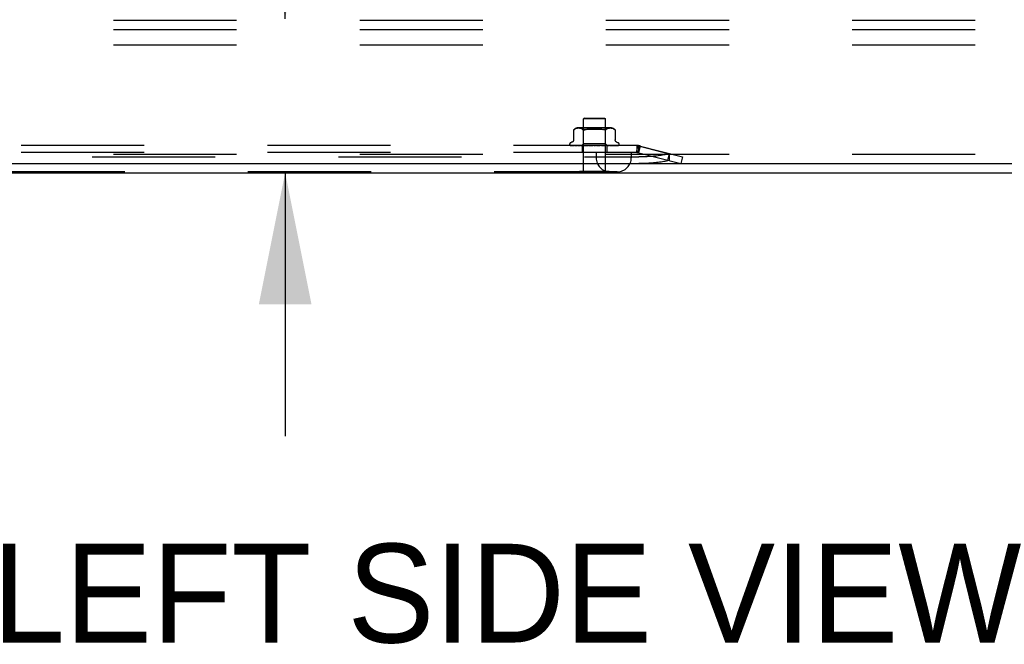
# Model space of a CAD drawing. Header units: inches. Extents: x 0 to 254, y 0 to 165.
# Tile 3 of 78: x 16.68 to 27.87, y 38.4 to 45.49. Entities that reach past the tile are written whole.
import ezdxf

# ---------------------------------------------------------------- set-up
doc = ezdxf.new("R2010")
doc.units = ezdxf.units.IN
doc.header["$LTSCALE"] = 13.988161
doc.header["$MEASUREMENT"] = 0
doc.linetypes.add('HIDDEN', pattern=[0.2, 0.1, -0.1])
doc.layers.get('0').update_dxf_attribs({"linetype": 'CONTINUOUS'})
doc.layers.add('DEFAULT_2', color=8, linetype='HIDDEN')
doc.layers.add('DIMENSIONS', color=7, linetype='CONTINUOUS')
doc.styles.get("Standard").update_dxf_attribs({"font": 'arial.ttf'})
doc.dimstyles.new('DIMSTYLE_1', dxfattribs={"dimtxt": 1.122045, "dimasz": 1.49606, "dimexe": 0.09, "dimexo": 0.07, "dimgap": 0.0375, "dimtad": 0, "dimtih": 1, "dimtoh": 1, "dimzin": 4, "dimdsep": 46, "dimtxsty": 'Standard', "dimblk": '_FILLED', "dimblk1": '_FILLED', "dimblk2": '_FILLED', "dimcen": 0.09, "dimazin": 1, "dimtfac": 1, "dimtdec": 3, "dimtofl": 0, "dimtmove": 0, "dimatfit": 3, "dimldrblk": '_FILLED', "dimfxl": 0, "dimtolj": 1, "dimtzin": 4, "dimarcsym": 0})

# ---------------------------------------------------------------- blocks, each defined once
blk = doc.blocks.new('_FILLED')
at = {"color": 0, "linetype": 'ByBlock'}
blk.add_solid([(0, 0), (-1, 0.2), (-1, -0.2)], dxfattribs=at)
blk = doc.blocks.new('*D18')
at = {"layer": 'DIMENSIONS', "color": 2, "linetype": 'Continuous'}
for p, q in [((19.701, 45.504), (19.701, 49.053)), ((19.701, 49.053), (21.01, 49.053)), ((19.701, 43.754), (19.701, 40.761))]:
    blk.add_line(p, q, dxfattribs=at)
at = {"layer": 'DIMENSIONS', "color": 2, "linetype": 'Continuous', "xscale": 1.49606, "yscale": 1.49606, "zscale": 1.49606}
for p, rotation in [((19.701, 45.504), 270), ((19.701, 43.754), 90)]:
    blk.add_blockref('_FILLED', p, dxfattribs=dict(at, rotation=rotation))
at = {"layer": 'DIMENSIONS', "color": 2, "linetype": 'Continuous', "insert": (21.571, 49.614), "char_height": 1.122, "width": 3.04913, "attachment_point": 1, "line_spacing_factor": 0.9}
blk.add_mtext('1.75', dxfattribs=at)

msp = doc.modelspace()

# ---------------------------------------------------------------- linework, layer by layer
at = {"color": 3, "linetype": 'Continuous'}
for p, q in [((11.282, 43.858), (33.215, 43.858)), ((11.267, 43.754), (33.163, 43.754))]:
    msp.add_line(p, q, dxfattribs=at)
at = {"color": 7, "linetype": 'Continuous'}
for p, q in [((23.046, 43.75), (23.046, 43.754)), ((23.383, 43.75), (23.046, 43.75)), ((23.383, 43.75), (23.383, 43.754))]:
    msp.add_line(p, q, dxfattribs=at)
at = {"layer": 'DEFAULT_2', "color": 8, "linetype": 'HIDDEN'}
for p, q in [((30.34, 45.483), (11.34, 45.483)), ((30.34, 45.379), (11.34, 45.379)), ((30.34, 45.202), (11.34, 45.202)), ((23.101, 44.375), (23.091, 44.365)), ((23.339, 44.365), (23.091, 44.365)), ((23.091, 43.768), (23.091, 44.365)), ((23.101, 44.375), (23.329, 44.375)), ((23.329, 44.375), (23.339, 44.365)), ((23.339, 43.768), (23.339, 44.365)), ((22.979, 44.24), (22.979, 44.241)), ((22.98, 44.241), (22.979, 44.241)), ((22.979, 44.24), (22.979, 44.128)), ((22.981, 44.242), (22.983, 44.244)), ((22.983, 44.244), (22.988, 44.247)), ((22.998, 44.253), (22.993, 44.25)), ((23.004, 44.255), (22.998, 44.253)), ((23.009, 44.256), (23.004, 44.255)), ((23.014, 44.257), (23.009, 44.256)), ((23.02, 44.258), (23.014, 44.257)), ((23.025, 44.259), (23.02, 44.258)), ((23.03, 44.259), (23.025, 44.259)), ((23.035, 44.259), (23.03, 44.259)), ((23.395, 44.265), (23.035, 44.265)), ((23.039, 44.259), (23.035, 44.259)), ((23.044, 44.259), (23.039, 44.259)), ((23.049, 44.258), (23.044, 44.259)), ((23.054, 44.257), (23.049, 44.258)), ((23.06, 44.256), (23.054, 44.257)), ((23.065, 44.255), (23.06, 44.256)), ((23.071, 44.253), (23.065, 44.255)), ((23.09, 44.245), (23.07, 44.265)), ((23.076, 44.25), (23.071, 44.253)), ((23.34, 44.245), (23.09, 44.245)), ((23.09, 44.082), (23.09, 44.245)), ((23.164, 44.256), (23.176, 44.257)), ((23.266, 44.256), (23.278, 44.255)), ((23.3, 44.25), (23.309, 44.247)), ((23.318, 44.244), (23.322, 44.242)), ((23.34, 44.245), (23.36, 44.265)), ((23.34, 44.082), (23.34, 44.245)), ((23.344, 44.244), (23.348, 44.247)), ((23.354, 44.25), (23.349, 44.247)), ((23.359, 44.253), (23.354, 44.25)), ((23.365, 44.255), (23.359, 44.253)), ((23.37, 44.256), (23.365, 44.255)), ((23.375, 44.257), (23.37, 44.256)), ((23.381, 44.258), (23.375, 44.257)), ((23.386, 44.259), (23.381, 44.258)), ((23.39, 44.259), (23.386, 44.259)), ((23.395, 44.259), (23.39, 44.259)), ((23.4, 44.259), (23.395, 44.259)), ((23.405, 44.259), (23.4, 44.259)), ((23.41, 44.258), (23.405, 44.259)), ((23.415, 44.257), (23.41, 44.258)), ((23.421, 44.256), (23.415, 44.257)), ((23.426, 44.255), (23.421, 44.256)), ((23.432, 44.253), (23.426, 44.255)), ((23.437, 44.25), (23.432, 44.253)), ((23.451, 44.24), (23.451, 44.24)), ((23.451, 44.24), (23.451, 44.128)), ((22.96, 44.1), (22.945, 44.095)), ((23.071, 44.063), (23.09, 44.082)), ((23.34, 44.082), (23.09, 44.082)), ((23.359, 44.063), (23.34, 44.082)), ((23.47, 44.1), (23.485, 44.095)), ((23.695, 44.063), (14.735, 44.063)), ((23.695, 43.985), (14.735, 43.985)), ((22.934, 44.079), (22.934, 44.078)), ((22.938, 44.067), (22.938, 44.067)), ((23.072, 44.063), (22.943, 44.065)), ((23.073, 44.063), (22.946, 44.065)), ((23.075, 44.063), (22.949, 44.065)), ((22.957, 44.065), (22.957, 44.065)), ((23.079, 44.063), (22.958, 44.065)), ((22.966, 44.065), (22.965, 44.065)), ((23.084, 44.063), (22.966, 44.065)), ((23.091, 44.063), (22.98, 44.065)), ((22.98, 44.065), (22.98, 44.065)), ((23.098, 44.063), (22.991, 44.065)), ((22.991, 44.065), (22.991, 44.065)), ((22.991, 44.065), (22.991, 44.065)), ((23, 44.064), (23.007, 44.063)), ((23.007, 44.063), (23.012, 44.063)), ((23.107, 44.063), (23.011, 44.065)), ((23.116, 44.063), (23.025, 44.065)), ((23.025, 44.065), (23.025, 44.065)), ((23.036, 44.064), (23.043, 44.063)), ((23.043, 44.063), (23.05, 44.063)), ((23.127, 44.063), (23.049, 44.065)), ((23.137, 44.063), (23.065, 44.065)), ((23.065, 44.065), (23.065, 44.065)), ((23.065, 44.065), (23.082, 44.064)), ((23.071, 44.063), (23.072, 44.063)), ((23.073, 44.063), (23.073, 44.063)), ((23.074, 44.063), (23.074, 43.985)), ((23.075, 44.063), (23.076, 44.063)), ((23.076, 44.063), (23.079, 44.063)), ((23.079, 44.063), (23.079, 44.063)), ((23.082, 44.064), (23.093, 44.063)), ((23.084, 44.063), (23.085, 44.063)), ((23.088, 44.063), (23.085, 44.063)), ((23.086, 44.063), (23.091, 44.063)), ((23.091, 44.063), (23.091, 44.063)), ((23.15, 44.063), (23.093, 44.065)), ((23.098, 44.063), (23.098, 44.063)), ((23.103, 44.063), (23.098, 44.063)), ((23.1, 44.063), (23.106, 44.063)), ((23.107, 44.063), (23.106, 44.063)), ((23.162, 44.063), (23.111, 44.065)), ((23.111, 44.065), (23.111, 44.065)), ((23.111, 44.065), (23.14, 44.063)), ((23.116, 44.063), (23.116, 44.063)), ((23.122, 44.063), (23.116, 44.063)), ((23.119, 44.063), (23.126, 44.063)), ((23.127, 44.063), (23.126, 44.063)), ((23.137, 44.063), (23.138, 44.063)), ((23.145, 44.063), (23.138, 44.063)), ((23.175, 44.063), (23.141, 44.065)), ((23.141, 44.063), (23.149, 44.063)), ((23.15, 44.063), (23.149, 44.063)), ((23.188, 44.063), (23.161, 44.065)), ((23.161, 44.065), (23.161, 44.065)), ((23.161, 44.065), (23.191, 44.063)), ((23.162, 44.063), (23.162, 44.063)), ((23.17, 44.063), (23.162, 44.063)), ((23.166, 44.063), (23.174, 44.063)), ((23.175, 44.063), (23.174, 44.063)), ((23.188, 44.063), (23.188, 44.063)), ((23.197, 44.063), (23.188, 44.063)), ((23.192, 44.063), (23.201, 44.063)), ((23.224, 44.063), (23.215, 44.063)), ((23.219, 44.063), (23.228, 44.063)), ((23.234, 43.985), (23.234, 43.925)), ((23.263, 44.065), (23.241, 44.063)), ((23.241, 44.063), (23.242, 44.063)), ((23.251, 44.063), (23.242, 44.063)), ((23.247, 44.063), (23.255, 44.063)), ((23.294, 44.065), (23.255, 44.063)), ((23.255, 44.063), (23.255, 44.063)), ((23.294, 44.065), (23.264, 44.063)), ((23.313, 44.065), (23.268, 44.063)), ((23.268, 44.063), (23.268, 44.063)), ((23.277, 44.063), (23.268, 44.063)), ((23.273, 44.063), (23.28, 44.063)), ((23.281, 44.063), (23.28, 44.063)), ((23.342, 44.065), (23.281, 44.063)), ((23.36, 44.065), (23.292, 44.063)), ((23.292, 44.063), (23.293, 44.063)), ((23.3, 44.063), (23.293, 44.063)), ((23.294, 44.065), (23.294, 44.065)), ((23.297, 44.063), (23.303, 44.063)), ((23.304, 44.063), (23.303, 44.063)), ((23.386, 44.065), (23.304, 44.063)), ((23.314, 44.063), (23.342, 44.065)), ((23.401, 44.065), (23.314, 44.063)), ((23.314, 44.063), (23.314, 44.063)), ((23.321, 44.063), (23.314, 44.063)), ((23.318, 44.063), (23.323, 44.063)), ((23.423, 44.065), (23.323, 44.063)), ((23.323, 44.063), (23.323, 44.063)), ((23.435, 44.065), (23.332, 44.063)), ((23.332, 44.063), (23.332, 44.063)), ((23.337, 44.063), (23.332, 44.063)), ((23.335, 44.063), (23.339, 44.063)), ((23.453, 44.065), (23.339, 44.063)), ((23.339, 44.063), (23.339, 44.063)), ((23.339, 44.063), (23.339, 44.063)), ((23.342, 44.065), (23.342, 44.065)), ((23.462, 44.065), (23.345, 44.063)), ((23.345, 44.063), (23.346, 44.063)), ((23.35, 44.063), (23.346, 44.063)), ((23.348, 44.063), (23.35, 44.063)), ((23.351, 44.063), (23.35, 44.063)), ((23.474, 44.065), (23.351, 44.063)), ((23.479, 44.065), (23.354, 44.063)), ((23.354, 44.063), (23.354, 44.063)), ((23.357, 44.063), (23.354, 44.063)), ((23.355, 44.063), (23.355, 43.985)), ((23.485, 44.065), (23.357, 44.063)), ((23.357, 44.063), (23.357, 44.063)), ((23.487, 44.065), (23.358, 44.063)), ((23.358, 44.063), (23.358, 44.063)), ((23.359, 44.063), (23.358, 44.063)), ((23.359, 44.063), (23.359, 44.063)), ((23.374, 44.064), (23.386, 44.065)), ((23.386, 44.065), (23.386, 44.065)), ((23.409, 44.064), (23.417, 44.064)), ((23.417, 44.064), (23.423, 44.065)), ((23.423, 44.065), (23.423, 44.065)), ((23.435, 44.065), (23.435, 44.065)), ((23.453, 44.065), (23.453, 44.065)), ((23.474, 44.065), (23.474, 44.065)), ((23.49, 44.066), (23.49, 44.066)), ((23.496, 44.079), (23.496, 44.078)), ((23.634, 43.985), (23.634, 43.925)), ((23.707, 44.065), (23.688, 43.989)), ((23.688, 43.989), (24.195, 43.858)), ((23.695, 44.063), (23.695, 43.985)), ((23.707, 44.065), (24.215, 43.934)), ((23.726, 44.06), (23.707, 43.984)), ((23.715, 44.058), (24.063, 43.968)), ((23.715, 44.058), (23.715, 43.982)), ((23.734, 44.058), (23.715, 43.982)), ((24.063, 43.973), (24.044, 43.897)), ((30.34, 43.962), (11.34, 43.962)), ((14.71, 43.934), (23.719, 43.934)), ((14.71, 43.858), (23.719, 43.858)), ((24.063, 43.968), (24.063, 43.892)), ((24.215, 43.934), (24.195, 43.858)), ((23.474, 43.765), (14.956, 43.765)), ((23.383, 43.768), (23.046, 43.768)), ((23.046, 43.754), (23.046, 43.768)), ((23.383, 43.754), (23.383, 43.768))]:
    msp.add_line(p, q, dxfattribs=at)
for points in [[(22.979, 44.24), (22.979, 44.24), (22.979, 44.24)], [(22.98, 44.241), (22.98, 44.242), (22.981, 44.242)], [(22.981, 44.242), (22.981, 44.242), (22.98, 44.242)], [(22.993, 44.25), (22.988, 44.247), (22.983, 44.244)], [(23.076, 44.25), (23.081, 44.247), (23.086, 44.244)], [(23.099, 44.24), (23.097, 44.24), (23.094, 44.24), (23.092, 44.241), (23.09, 44.241), (23.088, 44.242), (23.086, 44.244)], [(23.099, 44.24), (23.102, 44.241), (23.105, 44.241)], [(23.111, 44.244), (23.108, 44.242), (23.105, 44.241)], [(23.164, 44.256), (23.152, 44.255), (23.141, 44.252), (23.13, 44.25), (23.12, 44.247), (23.111, 44.244)], [(23.111, 44.244), (23.12, 44.247), (23.13, 44.25), (23.141, 44.252)], [(23.228, 44.259), (23.215, 44.259), (23.202, 44.259), (23.189, 44.258), (23.176, 44.257)], [(23.228, 44.259), (23.241, 44.258), (23.254, 44.257)], [(23.318, 44.244), (23.309, 44.247), (23.3, 44.25), (23.289, 44.252), (23.278, 44.255), (23.266, 44.256), (23.254, 44.257)], [(23.333, 44.24), (23.33, 44.24), (23.328, 44.241), (23.325, 44.241), (23.322, 44.242)], [(23.333, 44.24), (23.335, 44.24), (23.338, 44.241)], [(23.344, 44.244), (23.342, 44.242), (23.34, 44.241), (23.338, 44.241)], [(23.437, 44.25), (23.442, 44.247), (23.447, 44.244)], [(23.447, 44.244), (23.448, 44.243), (23.449, 44.242), (23.45, 44.241), (23.451, 44.241)], [(23.451, 44.24), (23.451, 44.241), (23.45, 44.241), (23.449, 44.242), (23.448, 44.243), (23.447, 44.244)], [(22.979, 44.128), (22.979, 44.126), (22.979, 44.124), (22.978, 44.121), (22.978, 44.119), (22.977, 44.117), (22.976, 44.115), (22.975, 44.113), (22.974, 44.111), (22.972, 44.109), (22.971, 44.108), (22.969, 44.106), (22.968, 44.105), (22.966, 44.104), (22.965, 44.103), (22.963, 44.102), (22.961, 44.101), (22.96, 44.1)], [(23.47, 44.1), (23.468, 44.101), (23.467, 44.102), (23.465, 44.103), (23.463, 44.104), (23.462, 44.105), (23.46, 44.106), (23.459, 44.108), (23.458, 44.109), (23.456, 44.111), (23.455, 44.113), (23.454, 44.115), (23.453, 44.117), (23.452, 44.119), (23.452, 44.121), (23.451, 44.124), (23.451, 44.126), (23.451, 44.128)], [(22.945, 44.063), (22.943, 44.063), (22.942, 44.064), (22.941, 44.064), (22.94, 44.065), (22.94, 44.066), (22.939, 44.066), (22.938, 44.067), (22.938, 44.067), (22.938, 44.067), (22.938, 44.067), (22.938, 44.067)], [(22.943, 44.065), (22.942, 44.065), (22.942, 44.065), (22.941, 44.065), (22.941, 44.065), (22.94, 44.066), (22.94, 44.066), (22.939, 44.066), (22.939, 44.066), (22.939, 44.066)], [(22.939, 44.066), (22.94, 44.066), (22.941, 44.065), (22.942, 44.064), (22.944, 44.064), (22.945, 44.063), (22.946, 44.063), (22.948, 44.063)], [(22.946, 44.065), (22.945, 44.065), (22.945, 44.065), (22.944, 44.065), (22.944, 44.066), (22.943, 44.066), (22.943, 44.066), (22.943, 44.066), (22.943, 44.066)], [(22.943, 44.066), (22.943, 44.066), (22.943, 44.066)], [(22.943, 44.066), (22.944, 44.065), (22.944, 44.065), (22.945, 44.065), (22.945, 44.064), (22.946, 44.064), (22.946, 44.064), (22.947, 44.064), (22.947, 44.063), (22.948, 44.063), (22.949, 44.063), (22.949, 44.063)], [(22.949, 44.065), (22.949, 44.065), (22.948, 44.065), (22.948, 44.065)], [(22.948, 44.065), (22.949, 44.065), (22.951, 44.065), (22.953, 44.064), (22.955, 44.064), (22.957, 44.063), (22.959, 44.063), (22.961, 44.063)], [(22.958, 44.065), (22.958, 44.065), (22.958, 44.065), (22.957, 44.065), (22.957, 44.065)], [(22.957, 44.065), (22.957, 44.065), (22.958, 44.065), (22.958, 44.065)], [(22.958, 44.065), (22.959, 44.065), (22.959, 44.064), (22.96, 44.064), (22.961, 44.064), (22.961, 44.063), (22.962, 44.063), (22.963, 44.063), (22.963, 44.063)], [(22.965, 44.065), (22.967, 44.065), (22.97, 44.064), (22.972, 44.064), (22.975, 44.064), (22.978, 44.063), (22.98, 44.063), (22.982, 44.063)], [(22.98, 44.065), (22.98, 44.065), (22.98, 44.065), (22.981, 44.065), (22.981, 44.065), (22.982, 44.065)], [(22.982, 44.065), (22.983, 44.064), (22.984, 44.064), (22.984, 44.063), (22.985, 44.063), (22.986, 44.063), (22.986, 44.063)], [(22.991, 44.065), (22.993, 44.065), (23, 44.064)], [(23.011, 44.065), (23.011, 44.065), (23.011, 44.065), (23.012, 44.065), (23.012, 44.065), (23.013, 44.065), (23.013, 44.064), (23.014, 44.064), (23.015, 44.063)], [(23.015, 44.063), (23.016, 44.063), (23.017, 44.063), (23.018, 44.063)], [(23.025, 44.065), (23.028, 44.065), (23.036, 44.064)], [(23.049, 44.065), (23.049, 44.065), (23.05, 44.065), (23.05, 44.065), (23.051, 44.065), (23.051, 44.065), (23.052, 44.064), (23.053, 44.064)], [(23.053, 44.064), (23.054, 44.063), (23.055, 44.063), (23.055, 44.063), (23.056, 44.063)], [(23.071, 44.063), (23.072, 44.063), (23.072, 44.063), (23.072, 44.063), (23.073, 44.063)], [(23.072, 44.063), (23.072, 44.063), (23.072, 44.063), (23.072, 44.063), (23.072, 44.063)], [(23.073, 44.063), (23.073, 44.063), (23.073, 44.063), (23.073, 44.063), (23.073, 44.063), (23.073, 44.063), (23.073, 44.063)], [(23.074, 44.063), (23.074, 44.063), (23.075, 44.063), (23.075, 44.063), (23.075, 44.063), (23.075, 44.063), (23.075, 44.063)], [(23.077, 44.063), (23.077, 44.063), (23.076, 44.063), (23.076, 44.063), (23.076, 44.063)], [(23.08, 44.063), (23.08, 44.063), (23.08, 44.063), (23.08, 44.063), (23.08, 44.063), (23.079, 44.063)], [(23.082, 44.063), (23.083, 44.063), (23.083, 44.063), (23.084, 44.063), (23.084, 44.063), (23.084, 44.063), (23.084, 44.063)], [(23.092, 44.063), (23.092, 44.063), (23.092, 44.063), (23.091, 44.063), (23.091, 44.063), (23.091, 44.063)], [(23.093, 44.065), (23.093, 44.065), (23.094, 44.065), (23.094, 44.065), (23.095, 44.065), (23.095, 44.065), (23.096, 44.064), (23.097, 44.064), (23.098, 44.064), (23.098, 44.063), (23.099, 44.063), (23.1, 44.063)], [(23.096, 44.063), (23.096, 44.063), (23.097, 44.063), (23.097, 44.063), (23.097, 44.063), (23.098, 44.063), (23.098, 44.063)], [(23.108, 44.063), (23.108, 44.063), (23.108, 44.063), (23.107, 44.063), (23.107, 44.063), (23.107, 44.063)], [(23.113, 44.063), (23.114, 44.063), (23.114, 44.063), (23.115, 44.063), (23.115, 44.063), (23.116, 44.063), (23.116, 44.063)], [(23.128, 44.063), (23.128, 44.063), (23.128, 44.063), (23.127, 44.063), (23.127, 44.063), (23.127, 44.063)], [(23.134, 44.063), (23.135, 44.063), (23.135, 44.063), (23.136, 44.063), (23.137, 44.063), (23.137, 44.063), (23.137, 44.063)], [(23.141, 44.065), (23.142, 44.065), (23.143, 44.065), (23.143, 44.065), (23.144, 44.065), (23.145, 44.064), (23.145, 44.064), (23.146, 44.064), (23.147, 44.063)], [(23.147, 44.063), (23.148, 44.063), (23.148, 44.063)], [(23.152, 44.063), (23.151, 44.063), (23.151, 44.063), (23.151, 44.063), (23.15, 44.063), (23.15, 44.063)], [(23.158, 44.063), (23.157, 44.063), (23.157, 44.063), (23.157, 44.064), (23.157, 44.064), (23.157, 44.064), (23.157, 44.064), (23.158, 44.064), (23.158, 44.065), (23.158, 44.065), (23.159, 44.065), (23.159, 44.065), (23.16, 44.065), (23.16, 44.065), (23.161, 44.065)], [(23.158, 44.063), (23.159, 44.063), (23.159, 44.063), (23.16, 44.063), (23.161, 44.063), (23.161, 44.063), (23.162, 44.063)], [(23.177, 44.063), (23.177, 44.063), (23.177, 44.063), (23.176, 44.063), (23.175, 44.063), (23.175, 44.063)], [(23.184, 44.063), (23.185, 44.063), (23.186, 44.063), (23.186, 44.063), (23.187, 44.063), (23.187, 44.063), (23.188, 44.063)], [(23.203, 44.063), (23.201, 44.063), (23.2, 44.064), (23.198, 44.064), (23.197, 44.064), (23.195, 44.065), (23.193, 44.065)], [(23.193, 44.065), (23.194, 44.065), (23.194, 44.065), (23.195, 44.065), (23.195, 44.064), (23.196, 44.064), (23.196, 44.064), (23.196, 44.064), (23.197, 44.063)], [(23.197, 44.063), (23.197, 44.063), (23.197, 44.063), (23.198, 44.063), (23.198, 44.063)], [(23.203, 44.063), (23.202, 44.063), (23.202, 44.063), (23.201, 44.063)], [(23.205, 44.063), (23.204, 44.063), (23.203, 44.063), (23.203, 44.063), (23.203, 44.063)], [(23.212, 44.063), (23.212, 44.063), (23.213, 44.063), (23.213, 44.063), (23.214, 44.063), (23.215, 44.063), (23.215, 44.063)], [(23.232, 44.063), (23.231, 44.063), (23.231, 44.063), (23.23, 44.063), (23.23, 44.063), (23.229, 44.063), (23.228, 44.063)], [(23.239, 44.063), (23.239, 44.063), (23.24, 44.063), (23.241, 44.063), (23.241, 44.063), (23.241, 44.063)], [(23.259, 44.063), (23.258, 44.063), (23.258, 44.063), (23.257, 44.063), (23.256, 44.063), (23.256, 44.063), (23.255, 44.063)], [(23.257, 44.063), (23.257, 44.063), (23.258, 44.063), (23.259, 44.064)], [(23.259, 44.064), (23.259, 44.064), (23.26, 44.064), (23.26, 44.064), (23.261, 44.065), (23.262, 44.065), (23.262, 44.065), (23.263, 44.065)], [(23.265, 44.063), (23.266, 44.063), (23.266, 44.063), (23.267, 44.063), (23.267, 44.063), (23.268, 44.063)], [(23.284, 44.063), (23.283, 44.063), (23.283, 44.063), (23.282, 44.063), (23.282, 44.063), (23.281, 44.063), (23.281, 44.063)], [(23.29, 44.063), (23.29, 44.063), (23.291, 44.063), (23.291, 44.063), (23.292, 44.063), (23.292, 44.063)], [(23.307, 44.063), (23.306, 44.063), (23.305, 44.063), (23.305, 44.063), (23.304, 44.063), (23.304, 44.063), (23.304, 44.063)], [(23.306, 44.063), (23.306, 44.063), (23.307, 44.063), (23.308, 44.063), (23.308, 44.064), (23.309, 44.064), (23.31, 44.064), (23.31, 44.064), (23.311, 44.065), (23.312, 44.065), (23.312, 44.065), (23.313, 44.065), (23.313, 44.065)], [(23.312, 44.063), (23.312, 44.063), (23.313, 44.063), (23.313, 44.063), (23.313, 44.063), (23.314, 44.063)], [(23.326, 44.063), (23.326, 44.063), (23.325, 44.063), (23.324, 44.063), (23.324, 44.063), (23.324, 44.063), (23.323, 44.063)], [(23.33, 44.063), (23.331, 44.063), (23.331, 44.063), (23.331, 44.063), (23.331, 44.063), (23.332, 44.063)], [(23.341, 44.063), (23.341, 44.063), (23.341, 44.063), (23.34, 44.063), (23.34, 44.063), (23.339, 44.063), (23.339, 44.063)], [(23.345, 44.063), (23.345, 44.063), (23.345, 44.063), (23.345, 44.063), (23.345, 44.063), (23.345, 44.063)], [(23.352, 44.063), (23.352, 44.063), (23.351, 44.063), (23.351, 44.063), (23.351, 44.063), (23.351, 44.063), (23.351, 44.063)], [(23.353, 44.063), (23.353, 44.063), (23.354, 44.063), (23.354, 44.063), (23.355, 44.064), (23.356, 44.064), (23.357, 44.064), (23.357, 44.065), (23.358, 44.065), (23.359, 44.065), (23.359, 44.065), (23.36, 44.065)], [(23.354, 44.063), (23.354, 44.063), (23.354, 44.063), (23.354, 44.063), (23.354, 44.063), (23.354, 44.063)], [(23.356, 44.063), (23.356, 44.063), (23.357, 44.063), (23.357, 44.063), (23.357, 44.063)], [(23.358, 44.063), (23.358, 44.063), (23.358, 44.063), (23.357, 44.063), (23.357, 44.063), (23.357, 44.063), (23.357, 44.063)], [(23.359, 44.063), (23.359, 44.063), (23.358, 44.063), (23.358, 44.063), (23.358, 44.063), (23.358, 44.063), (23.358, 44.063)], [(23.359, 44.063), (23.362, 44.063), (23.374, 44.064)], [(23.394, 44.063), (23.394, 44.063), (23.395, 44.063), (23.396, 44.063), (23.397, 44.064)], [(23.397, 44.064), (23.398, 44.064), (23.399, 44.065), (23.399, 44.065), (23.4, 44.065), (23.4, 44.065), (23.401, 44.065), (23.401, 44.065)], [(23.4, 44.063), (23.402, 44.063), (23.409, 44.064)], [(23.429, 44.063), (23.429, 44.063), (23.43, 44.063), (23.431, 44.063), (23.432, 44.064), (23.433, 44.064)], [(23.433, 44.063), (23.435, 44.063), (23.439, 44.063), (23.442, 44.064), (23.445, 44.064), (23.448, 44.064), (23.451, 44.065), (23.453, 44.065)], [(23.433, 44.064), (23.434, 44.065), (23.434, 44.065), (23.435, 44.065), (23.435, 44.065), (23.435, 44.065), (23.435, 44.065)], [(23.456, 44.063), (23.457, 44.063), (23.457, 44.063), (23.458, 44.063), (23.459, 44.064), (23.459, 44.064), (23.46, 44.064)], [(23.459, 44.063), (23.461, 44.063), (23.464, 44.063), (23.466, 44.064), (23.468, 44.064), (23.471, 44.064), (23.473, 44.065), (23.474, 44.065)], [(23.46, 44.064), (23.461, 44.065), (23.462, 44.065), (23.462, 44.065), (23.462, 44.065)], [(23.462, 44.065), (23.462, 44.065), (23.462, 44.065), (23.462, 44.065), (23.462, 44.065), (23.462, 44.065)], [(23.475, 44.063), (23.475, 44.063), (23.476, 44.063), (23.477, 44.063), (23.477, 44.064), (23.478, 44.064), (23.478, 44.064), (23.479, 44.064), (23.479, 44.065), (23.48, 44.065)], [(23.477, 44.063), (23.477, 44.063), (23.479, 44.063), (23.48, 44.063), (23.482, 44.064), (23.484, 44.064), (23.485, 44.065), (23.486, 44.065), (23.487, 44.066)], [(23.481, 44.065), (23.481, 44.065), (23.481, 44.066), (23.481, 44.065), (23.481, 44.065), (23.48, 44.065), (23.48, 44.065), (23.479, 44.065), (23.479, 44.065)], [(23.48, 44.065), (23.48, 44.065), (23.481, 44.065), (23.481, 44.065)], [(23.484, 44.063), (23.484, 44.063), (23.485, 44.063), (23.486, 44.063), (23.486, 44.063), (23.487, 44.064), (23.487, 44.064), (23.488, 44.064), (23.488, 44.065), (23.489, 44.065), (23.489, 44.065), (23.49, 44.066), (23.49, 44.066), (23.49, 44.066), (23.49, 44.066)], [(23.487, 44.066), (23.487, 44.065), (23.486, 44.065), (23.486, 44.065), (23.485, 44.065)], [(23.485, 44.063), (23.485, 44.063), (23.486, 44.063), (23.487, 44.064), (23.489, 44.064), (23.49, 44.065)], [(23.49, 44.066), (23.49, 44.066), (23.49, 44.066), (23.49, 44.066), (23.49, 44.066), (23.49, 44.066), (23.489, 44.066), (23.489, 44.066), (23.489, 44.065), (23.488, 44.065), (23.488, 44.065), (23.487, 44.065), (23.487, 44.065)], [(23.695, 44.063), (23.698, 44.062), (23.702, 44.062), (23.705, 44.061), (23.708, 44.06), (23.712, 44.059), (23.715, 44.058)], [(23.695, 43.985), (23.698, 43.984), (23.702, 43.984), (23.705, 43.984), (23.708, 43.983), (23.712, 43.983), (23.715, 43.982)], [(24.063, 43.968), (24.049, 43.965), (24.035, 43.961), (24.02, 43.959), (24.004, 43.956), (23.988, 43.953), (23.972, 43.951), (23.956, 43.948), (23.939, 43.946), (23.922, 43.944), (23.904, 43.942), (23.887, 43.941), (23.869, 43.939), (23.85, 43.938), (23.832, 43.937), (23.814, 43.936), (23.795, 43.935), (23.776, 43.934), (23.757, 43.934), (23.738, 43.934), (23.719, 43.934)], [(24.063, 43.892), (24.049, 43.889), (24.035, 43.886), (24.02, 43.883), (24.004, 43.88), (23.988, 43.878), (23.972, 43.875), (23.956, 43.873), (23.939, 43.871), (23.922, 43.869), (23.904, 43.867), (23.887, 43.865), (23.869, 43.864), (23.85, 43.862), (23.832, 43.861), (23.814, 43.86), (23.795, 43.859), (23.776, 43.859), (23.757, 43.858), (23.738, 43.858), (23.719, 43.858)]]:
    msp.add_lwpolyline(points, dxfattribs=at)
for centre, radius, start, end in [((23.035, 44.187), 0.0776, 90, 136.6992), ((23.395, 44.187), 0.0776, 43.3008, 90), ((22.95, 44.079), 0.0167, 110, 180), ((23.479, 44.079), 0.0167, 0, 70), ((22.95, 44.078), 0.0167, 180, 250.0516), ((23.479, 44.078), 0.0167, 308.6218, 360), ((23.695, 43.905), 0.158, 75.5332, 90), ((23.695, 43.905), 0.08, 75.5332, 90), ((23.394, 43.925), 0.16, 180, 270), ((23.474, 43.925), 0.16, 270, 360)]:
    msp.add_arc(centre, radius, start, end, dxfattribs=at)

# ---------------------------------------------------------------- texts
at = {"layer": 'DIMENSIONS', "color": 2, "linetype": 'Continuous', "insert": (22.168, 39.538), "char_height": 1.12204, "width": 12.33832, "attachment_point": 2, "line_spacing_factor": 0.9}
msp.add_mtext('LEFT SIDE VIEW', dxfattribs=at)

# ---------------------------------------------------------------- dimensions: what is measured, and where the dimension line sits
at = {"layer": 'DIMENSIONS', "color": 2, "linetype": 'Continuous'}
dim = msp.add_linear_dim(base=(19.701, 43.754), p1=(13.215, 45.504), p2=(11.387, 43.754), angle=270, text='<>\\P[]', dimstyle='DIMSTYLE_1', dxfattribs=at)
dim.commit()
dim.dimension.update_dxf_attribs({"geometry": '*D18', "text_midpoint": (23.148, 49.046), "dimtype": 160})

doc.saveas('drawing.dxf')
